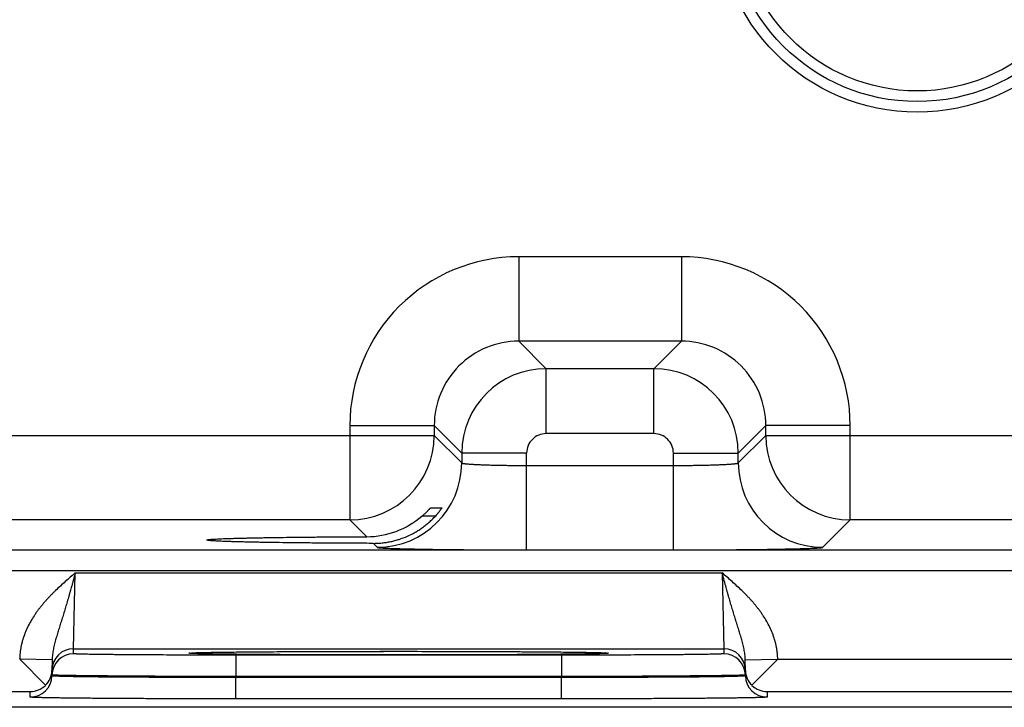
# Model space of a CAD drawing. Header units: inches. Extents: x 0 to 34, y 0 to 22.
# Tile 28 of 118: x 11.9 to 12.8, y 14.4 to 15. Entities that reach past the tile are written whole.
import ezdxf

# ---------------------------------------------------------------- set-up
doc = ezdxf.new("R2010")
doc.units = ezdxf.units.IN
doc.header["$LTSCALE"] = 1.87
doc.header["$MEASUREMENT"] = 0
doc.layers.get('0').update_dxf_attribs({"linetype": 'CONTINUOUS'})

msp = doc.modelspace()

# ---------------------------------------------------------------- linework, layer by layer
at = {"color": 7, "linetype": 'CONTINUOUS'}
for p, q in [((12.4722, 14.81066), (12.32189, 14.81066)), ((12.32189, 14.81066), (12.32189, 14.73268)), ((12.4722, 14.81066), (12.4722, 14.73268)), ((12.4722, 14.73268), (12.32189, 14.73268)), ((12.32189, 14.73268), (12.34726, 14.70731)), ((12.4722, 14.73268), (12.44683, 14.70731)), ((12.44683, 14.70731), (12.34726, 14.70731)), ((12.34726, 14.64732), (12.34726, 14.70731)), ((12.44683, 14.64732), (12.44683, 14.70731)), ((12.16591, 14.65469), (12.2439, 14.65469)), ((12.16591, 14.65469), (12.16591, 14.56768)), ((12.2439, 14.65469), (12.26927, 14.62932)), ((12.2439, 14.65469), (12.2439, 14.64566)), ((12.55019, 14.65469), (12.52482, 14.62932)), ((12.62818, 14.65469), (12.55019, 14.65469)), ((12.55019, 14.64566), (12.55019, 14.65469)), ((12.62818, 14.56768), (12.62818, 14.65469)), ((11.62019, 14.64566), (12.2439, 14.64566)), ((12.2439, 14.64566), (12.26927, 14.62029)), ((12.44683, 14.64732), (12.34726, 14.64732)), ((12.52482, 14.62029), (12.55019, 14.64566)), ((12.55019, 14.64566), (13.1739, 14.64566)), ((12.32926, 14.62932), (12.26927, 14.62932)), ((12.26927, 14.62932), (12.26927, 14.62029)), ((12.32926, 14.53994), (12.32926, 14.62932)), ((12.46483, 14.62932), (12.52482, 14.62932)), ((12.46483, 14.53994), (12.46483, 14.62932)), ((12.52482, 14.62029), (12.52482, 14.62932)), ((12.32926, 14.61792), (12.46483, 14.61792)), ((12.24062, 14.5789), (12.25092, 14.5789)), ((12.16592, 14.56768), (11.69817, 14.56768)), ((12.18151, 14.55209), (12.16592, 14.56768)), ((12.24488, 14.5711), (12.23249, 14.5711)), ((12.6028, 14.54231), (12.62817, 14.56768)), ((13.09592, 14.56768), (12.62817, 14.56768)), ((12.03386, 14.54904), (12.03387, 14.54906)), ((12.18762, 14.54598), (12.19129, 14.54231)), ((9.91952, 14.53986), (17.31769, 14.53986)), ((12.32926, 14.53994), (12.46483, 14.53994)), ((9.91952, 14.52085), (17.31769, 14.52085)), ((11.91069, 14.44869), (11.91225, 14.51869)), ((11.91225, 14.51869), (12.50983, 14.51869)), ((12.50983, 14.51869), (12.51139, 14.44869)), ((11.91069, 14.44869), (12.51139, 14.44869)), ((11.91069, 14.44401), (11.91069, 14.44869)), ((12.03845, 14.44531), (12.04373, 14.4454)), ((12.04373, 14.4454), (12.05004, 14.44549)), ((12.05004, 14.44549), (12.05588, 14.44556)), ((12.05588, 14.44556), (12.06261, 14.44563)), ((12.06261, 14.44563), (12.07051, 14.44571)), ((12.07051, 14.44571), (12.08013, 14.44579)), ((12.08013, 14.44579), (12.08877, 14.44586)), ((12.08877, 14.44586), (12.09896, 14.44593)), ((12.09896, 14.44593), (12.11142, 14.446)), ((12.11142, 14.446), (12.12621, 14.44607)), ((12.12621, 14.44607), (12.13731, 14.44611)), ((12.13731, 14.44611), (12.14896, 14.44615)), ((12.14896, 14.44615), (12.16076, 14.44618)), ((12.16076, 14.44618), (12.17273, 14.44621)), ((12.17273, 14.44621), (12.18489, 14.44622)), ((12.18489, 14.44622), (12.19715, 14.44623)), ((12.19715, 14.44623), (12.20946, 14.44624)), ((12.20946, 14.44624), (12.22177, 14.44624)), ((12.22177, 14.44624), (12.23404, 14.44623)), ((12.23404, 14.44623), (12.24623, 14.44621)), ((12.24623, 14.44621), (12.25827, 14.44619)), ((12.25827, 14.44619), (12.27013, 14.44616)), ((12.27013, 14.44616), (12.28173, 14.44612)), ((12.28173, 14.44612), (12.29304, 14.44608)), ((12.29304, 14.44608), (12.30402, 14.44603)), ((12.30402, 14.44603), (12.31463, 14.44598)), ((12.31463, 14.44598), (12.32483, 14.44592)), ((12.32483, 14.44592), (12.33453, 14.44585)), ((12.33453, 14.44585), (12.34381, 14.44578)), ((12.34381, 14.44578), (12.35214, 14.44571)), ((12.35214, 14.44571), (12.3591, 14.44564)), ((12.3591, 14.44564), (12.36754, 14.44554)), ((12.36754, 14.44554), (12.37426, 14.44546)), ((12.37426, 14.44546), (12.3797, 14.44538)), ((12.3797, 14.44538), (12.38414, 14.44531)), ((12.51139, 14.44869), (12.51139, 14.44401)), ((11.89085, 14.43842), (11.86093, 14.43894)), ((11.88463, 14.41483), (11.86093, 14.43894)), ((11.89085, 14.43842), (11.89068, 14.42866)), ((12.0173, 14.44455), (12.01951, 14.4448)), ((12.01959, 14.44478), (12.0197, 14.44478)), ((12.0197, 14.44478), (12.01987, 14.4448)), ((12.01987, 14.4448), (12.0201, 14.44481)), ((12.0201, 14.44481), (12.02038, 14.44483)), ((12.02038, 14.44483), (12.02073, 14.44485)), ((12.02073, 14.44485), (12.02135, 14.44488)), ((12.02135, 14.44488), (12.02211, 14.44491)), ((12.02211, 14.44491), (12.02337, 14.44496)), ((12.02337, 14.44496), (12.02494, 14.44501)), ((12.02494, 14.44501), (12.02737, 14.44508)), ((12.02737, 14.44508), (12.03039, 14.44516)), ((12.03039, 14.44516), (12.03405, 14.44523)), ((12.03405, 14.44523), (12.03845, 14.44531)), ((12.36141, 14.4427), (12.06067, 14.4427)), ((12.06067, 14.4427), (12.06067, 14.42288)), ((12.36141, 14.4427), (12.36141, 14.42288)), ((12.38414, 14.44531), (12.38778, 14.44524)), ((12.38778, 14.44524), (12.39167, 14.44516)), ((12.39167, 14.44516), (12.39471, 14.44508)), ((12.39471, 14.44508), (12.39709, 14.44501)), ((12.39709, 14.44501), (12.39895, 14.44495)), ((12.39895, 14.44495), (12.40004, 14.44491)), ((12.40004, 14.44491), (12.40091, 14.44487)), ((12.40091, 14.44487), (12.40138, 14.44485)), ((12.40138, 14.44485), (12.40175, 14.44483)), ((12.40175, 14.44483), (12.40204, 14.44481)), ((12.40204, 14.44481), (12.40227, 14.44479)), ((12.40257, 14.4448), (12.40478, 14.44455)), ((12.53122, 14.43842), (12.56115, 14.43894)), ((12.53139, 14.42866), (12.53122, 14.43842)), ((12.53745, 14.41483), (12.56122, 14.43901)), ((12.56122, 14.43901), (12.79086, 14.43901)), ((11.89068, 14.42364), (11.89068, 14.42866)), ((11.8907, 14.42436), (11.8907, 14.42866)), ((12.53138, 14.42866), (12.53138, 14.42436)), ((12.53139, 14.42866), (12.53139, 14.42364)), ((11.8907, 14.42436), (11.89068, 14.42364)), ((12.06067, 14.42288), (12.06066, 14.42216)), ((12.36142, 14.42216), (12.06066, 14.42216)), ((12.06066, 14.40233), (12.06066, 14.42216)), ((12.36141, 14.42288), (12.06067, 14.42288)), ((12.36141, 14.42288), (12.36142, 14.42216)), ((12.36142, 14.40233), (12.36142, 14.42216)), ((12.53138, 14.42436), (12.53139, 14.42364)), ((11.62139, 14.40901), (11.87069, 14.40901)), ((11.87069, 14.40399), (11.87069, 14.40901)), ((12.55139, 14.40901), (12.80069, 14.40901)), ((12.55139, 14.40901), (12.55139, 14.40399)), ((12.36142, 14.40233), (12.06066, 14.40233)), ((17.522, 14.39453), (8.53211, 14.39453))]:
    msp.add_line(p, q, dxfattribs=at)
for points in [[(12.01952, 14.44477), (12.01952, 14.44477), (12.01953, 14.44477), (12.01955, 14.44477), (12.01959, 14.44478)], [(12.40227, 14.44479), (12.40243, 14.44478), (12.40249, 14.44478), (12.40252, 14.44477), (12.40255, 14.44477)]]:
    msp.add_lwpolyline(points, dxfattribs=at)
for radius in [0.18484, 0.175, 0.16516]:
    msp.add_circle((12.69004, 15.12903), radius, dxfattribs=at)
for centre, radius, start, end in [((12.32188, 14.6547), 0.15597, 89.99655, 180.00345), ((12.47221, 14.6547), 0.15597, 359.99655, 90.00345), ((12.32185, 14.65473), 0.07795, 89.97124, 180.02876), ((12.47224, 14.65473), 0.07795, 359.97124, 90.02876), ((12.34728, 14.6293), 0.07801, 90.01477, 179.98471), ((12.44681, 14.6293), 0.07801, 0.01477, 89.98471), ((12.16589, 14.64569), 0.07801, 270.02091, 359.97909), ((12.34726, 14.62932), 0.018, 89.99658, 180.00342), ((12.44683, 14.62932), 0.018, 359.99658, 90.00342), ((12.6282, 14.64569), 0.07801, 180.02091, 269.97909), ((12.19126, 14.62032), 0.07801, 270.02091, 359.97909), ((12.60283, 14.62032), 0.07801, 180.02091, 269.97909), ((12.18124, 14.6307), 0.0786, 270.19551, 310.69531), ((11.91069, 14.42869), 0.02, 89.99879, 178.99873), ((12.51139, 14.42869), 0.02, 1.00128, 90.00123), ((11.91069, 14.42401), 0.02, 89.99879, 178.99873), ((12.02411, 14.36448), 0.08046, 93.13402, 93.27933), ((12.39787, 14.36263), 0.08231, 86.72502, 86.86421), ((12.51139, 14.42401), 0.02, 1.00128, 90.00123), ((11.87102, 14.42903), 0.01966, 313.77202, 358.93993), ((12.55106, 14.42903), 0.01966, 181.06007, 226.22798), ((11.87069, 14.42399), 0.02, 269.99877, 358.99872), ((12.55139, 14.42399), 0.02, 181.00127, 270.00121), ((11.87044, 14.42921), 0.0202, 270.68664, 314.59363), ((12.55163, 14.42921), 0.0202, 225.40637, 269.31336)]:
    msp.add_arc(centre, radius, start, end, dxfattribs=at)
for points, knots in [([(12.26927, 14.62029), (12.26928, 14.62027), (12.26931, 14.62023), (12.26935, 14.6202), (12.2694, 14.62017), (12.26945, 14.62014), (12.26953, 14.6201), (12.26967, 14.62005), (12.26985, 14.61999), (12.27007, 14.61993), (12.27032, 14.61988), (12.27061, 14.61982), (12.27093, 14.61976), (12.27143, 14.61969), (12.27214, 14.61959), (12.27309, 14.61948), (12.27417, 14.61937), (12.27539, 14.61927), (12.27673, 14.61916), (12.27819, 14.61906), (12.27977, 14.61897), (12.28147, 14.61887), (12.28396, 14.61875), (12.28733, 14.6186), (12.29166, 14.61845), (12.29635, 14.61831), (12.30135, 14.61819), (12.30661, 14.6181), (12.31208, 14.61802), (12.31772, 14.61796), (12.32346, 14.61793), (12.32732, 14.61792), (12.32926, 14.61792)], [0, 0, 0, 0, 0.001207, 0.001961, 0.002833, 0.003829, 0.004956, 0.007611, 0.010815, 0.014577, 0.018901, 0.023789, 0.029239, 0.035252, 0.048956, 0.064875, 0.08298, 0.103229, 0.12558, 0.14998, 0.176375, 0.204704, 0.234901, 0.300614, 0.372901, 0.451088, 0.534442, 0.622178, 0.713474, 0.807469, 0.903279, 1, 1, 1, 1]), ([(12.46483, 14.61792), (12.46677, 14.61792), (12.47063, 14.61793), (12.47638, 14.61796), (12.48201, 14.61802), (12.48749, 14.6181), (12.49275, 14.61819), (12.49774, 14.61831), (12.50243, 14.61845), (12.50676, 14.6186), (12.51013, 14.61875), (12.51262, 14.61887), (12.51432, 14.61897), (12.5159, 14.61906), (12.51737, 14.61916), (12.51871, 14.61927), (12.51992, 14.61937), (12.521, 14.61948), (12.52195, 14.61959), (12.52266, 14.61969), (12.52316, 14.61976), (12.52348, 14.61982), (12.52377, 14.61988), (12.52402, 14.61993), (12.52424, 14.61999), (12.52443, 14.62005), (12.52456, 14.6201), (12.52465, 14.62014), (12.5247, 14.62017), (12.52474, 14.6202), (12.52479, 14.62023), (12.52481, 14.62027), (12.52482, 14.62029)], [0, 0, 0, 0, 0.096721, 0.192531, 0.286526, 0.377822, 0.465558, 0.548912, 0.627099, 0.699386, 0.765099, 0.795296, 0.823625, 0.85002, 0.87442, 0.896771, 0.91702, 0.935125, 0.951044, 0.964748, 0.970761, 0.976211, 0.981099, 0.985423, 0.989185, 0.992389, 0.995044, 0.996171, 0.997167, 0.998039, 0.998793, 1, 1, 1, 1]), ([(12.23249, 14.5711), (12.23298, 14.57152), (12.23371, 14.57216), (12.23466, 14.57303), (12.23535, 14.57367), (12.23602, 14.5743), (12.23666, 14.57492), (12.23728, 14.57553), (12.23786, 14.57611), (12.2384, 14.57666), (12.23883, 14.5771), (12.23915, 14.57743), (12.23937, 14.57766), (12.23957, 14.57787), (12.23976, 14.57807), (12.23994, 14.57825), (12.24009, 14.57841), (12.24023, 14.57855), (12.24034, 14.57866), (12.24041, 14.57873), (12.24046, 14.57877), (12.2405, 14.57881), (12.24053, 14.57884), (12.24056, 14.57887), (12.24059, 14.57889), (12.2406, 14.5789), (12.24061, 14.5789), (12.24062, 14.5789), (12.24062, 14.5789)], [0, 0, 0, 0, 0.173069, 0.25813, 0.341741, 0.4235, 0.502943, 0.579537, 0.652667, 0.721616, 0.785552, 0.815343, 0.843507, 0.869898, 0.894362, 0.916736, 0.936847, 0.954515, 0.969555, 0.976033, 0.981784, 0.986788, 0.991023, 0.994469, 0.997113, 0.998946, 0.999565, 1, 1, 1, 1]), ([(12.25092, 14.5789), (12.25092, 14.5789), (12.25092, 14.5789), (12.25093, 14.5789), (12.25093, 14.5789), (12.25093, 14.57889), (12.25092, 14.57888), (12.25092, 14.57887), (12.25092, 14.57886), (12.25091, 14.57885), (12.2509, 14.57882), (12.25088, 14.57879), (12.25086, 14.57875), (12.25082, 14.57869), (12.25077, 14.57859), (12.25071, 14.57849), (12.25065, 14.5784), (12.25058, 14.5783), (12.25045, 14.57809), (12.25023, 14.57776), (12.24992, 14.57733), (12.24958, 14.57684), (12.24919, 14.57631), (12.24876, 14.57574), (12.2483, 14.57514), (12.24781, 14.57452), (12.2473, 14.57388), (12.24675, 14.57323), (12.24599, 14.57234), (12.2454, 14.57168), (12.245, 14.57123)], [0, 0, 0, 0, 0.000305, 0.000608, 0.00102, 0.00159, 0.002336, 0.003265, 0.004379, 0.005679, 0.008833, 0.01272, 0.01733, 0.022647, 0.035343, 0.050685, 0.059305, 0.068538, 0.088768, 0.13583, 0.190835, 0.25281, 0.320857, 0.394157, 0.471967, 0.553615, 0.638494, 0.726053, 0.815791, 1, 1, 1, 1]), ([(12.18762, 14.54598), (12.18896, 14.54597), (12.19165, 14.54604), (12.19567, 14.54634), (12.19968, 14.54686), (12.20366, 14.54758), (12.20761, 14.54851), (12.21279, 14.55003), (12.2191, 14.55243), (12.22513, 14.55547), (12.22973, 14.55827), (12.23306, 14.56054), (12.23626, 14.56298), (12.23932, 14.56557), (12.24225, 14.56832), (12.2441, 14.57025), (12.245, 14.57123)], [0, 0, 0, 0, 0.062323, 0.124811, 0.187429, 0.250137, 0.312899, 0.37568, 0.501127, 0.626327, 0.688819, 0.751218, 0.813527, 0.875752, 0.937904, 1, 1, 1, 1]), ([(12.18762, 14.54598), (12.1824, 14.54599), (12.17205, 14.54602), (12.15673, 14.54609), (12.14185, 14.54619), (12.12753, 14.54631), (12.11389, 14.54645), (12.10103, 14.54661), (12.09085, 14.54677), (12.08317, 14.5469), (12.0778, 14.547), (12.0727, 14.54711), (12.06787, 14.54722), (12.06334, 14.54733), (12.0591, 14.54745), (12.05517, 14.54757), (12.05155, 14.54769), (12.04825, 14.54782), (12.04529, 14.54795), (12.04266, 14.54808), (12.04068, 14.54819), (12.03927, 14.54828), (12.03834, 14.54835), (12.0375, 14.54842), (12.03675, 14.54849), (12.03608, 14.54855), (12.03558, 14.54861), (12.03522, 14.54866), (12.03499, 14.5487), (12.03478, 14.54873), (12.03459, 14.54876), (12.03442, 14.5488), (12.03427, 14.54883), (12.03415, 14.54887), (12.03405, 14.5489), (12.03398, 14.54893), (12.03393, 14.54896), (12.03391, 14.54897), (12.03389, 14.54899), (12.03387, 14.54901), (12.03386, 14.54903), (12.03386, 14.54904), (12.03386, 14.54904)], [0, 0, 0, 0, 0.101866, 0.20169, 0.298653, 0.391946, 0.480843, 0.564654, 0.642687, 0.67932, 0.714258, 0.747442, 0.778812, 0.808312, 0.835885, 0.861473, 0.885019, 0.906465, 0.925756, 0.942856, 0.957747, 0.964357, 0.970408, 0.975897, 0.980822, 0.985181, 0.988973, 0.990656, 0.992197, 0.993595, 0.994851, 0.995965, 0.996937, 0.997769, 0.998462, 0.999019, 0.999249, 0.999447, 0.999617, 0.999761, 0.999886, 1, 1, 1, 1]), ([(12.03387, 14.54906), (12.03387, 14.54907), (12.03388, 14.54909), (12.03391, 14.54911), (12.03394, 14.54914), (12.034, 14.54917), (12.03408, 14.5492), (12.03419, 14.54923), (12.03432, 14.54926), (12.03447, 14.5493), (12.03471, 14.54935), (12.03506, 14.5494), (12.03555, 14.54947), (12.03612, 14.54954), (12.03677, 14.5496), (12.0375, 14.54967), (12.03865, 14.54976), (12.04028, 14.54987), (12.04249, 14.55), (12.04501, 14.55013), (12.04785, 14.55025), (12.05101, 14.55037), (12.05448, 14.55049), (12.05824, 14.55061), (12.06229, 14.55072), (12.06663, 14.55084), (12.07124, 14.55094), (12.07611, 14.55105), (12.08124, 14.55115), (12.08858, 14.55128), (12.09831, 14.55143), (12.11062, 14.5516), (12.12369, 14.55174), (12.13743, 14.55186), (12.15173, 14.55196), (12.16649, 14.55204), (12.17646, 14.55208), (12.18151, 14.55209)], [0, 0, 0, 0, 0.000271, 0.000441, 0.00064, 0.001129, 0.00175, 0.002505, 0.003398, 0.004429, 0.0056, 0.008361, 0.011682, 0.015562, 0.02, 0.024995, 0.030544, 0.043297, 0.058244, 0.075364, 0.09464, 0.116043, 0.139519, 0.165015, 0.192474, 0.221841, 0.253063, 0.286084, 0.32085, 0.357303, 0.434997, 0.518522, 0.607216, 0.70042, 0.797459, 0.897581, 1, 1, 1, 1]), ([(12.19129, 14.54231), (12.1913, 14.5423), (12.19131, 14.54229), (12.19134, 14.54227), (12.1914, 14.54225), (12.19148, 14.54222), (12.19158, 14.54219), (12.1917, 14.54216), (12.1919, 14.54212), (12.1922, 14.54207), (12.19262, 14.54201), (12.19313, 14.54195), (12.19371, 14.5419), (12.19438, 14.54184), (12.19512, 14.54178), (12.19594, 14.54173), (12.19684, 14.54167), (12.1982, 14.54159), (12.20008, 14.5415), (12.20258, 14.54139), (12.20537, 14.54129), (12.20845, 14.54118), (12.21181, 14.54108), (12.21546, 14.54099), (12.21937, 14.54089), (12.22354, 14.5408), (12.22796, 14.54071), (12.23432, 14.5406), (12.24281, 14.54047), (12.25359, 14.54033), (12.26508, 14.54021), (12.27717, 14.54011), (12.28976, 14.54004), (12.30272, 14.53998), (12.31593, 14.53995), (12.3248, 14.53994), (12.32926, 14.53994)], [0, 0, 0, 0, 0.000163, 0.000356, 0.000837, 0.001454, 0.002211, 0.003109, 0.004151, 0.006666, 0.009759, 0.013431, 0.01768, 0.022505, 0.027903, 0.033872, 0.040409, 0.047509, 0.063386, 0.081466, 0.101706, 0.124061, 0.148477, 0.174898, 0.203262, 0.233501, 0.265545, 0.299319, 0.371734, 0.450065, 0.533574, 0.621476, 0.712942, 0.807113, 0.9031, 1, 1, 1, 1]), ([(12.46483, 14.53994), (12.46929, 14.53994), (12.47817, 14.53995), (12.49137, 14.53998), (12.50433, 14.54004), (12.51692, 14.54011), (12.52902, 14.54021), (12.54051, 14.54033), (12.55129, 14.54047), (12.55978, 14.5406), (12.56614, 14.54071), (12.57056, 14.5408), (12.57473, 14.54089), (12.57864, 14.54099), (12.58228, 14.54108), (12.58565, 14.54118), (12.58873, 14.54129), (12.59152, 14.54139), (12.59401, 14.5415), (12.5959, 14.54159), (12.59725, 14.54167), (12.59815, 14.54173), (12.59898, 14.54178), (12.59972, 14.54184), (12.60038, 14.5419), (12.60097, 14.54195), (12.60147, 14.54201), (12.60189, 14.54207), (12.60219, 14.54212), (12.6024, 14.54216), (12.60252, 14.54219), (12.60262, 14.54222), (12.6027, 14.54225), (12.60275, 14.54227), (12.60278, 14.54229), (12.6028, 14.5423), (12.6028, 14.54231)], [0, 0, 0, 0, 0.0969, 0.192887, 0.287058, 0.378524, 0.466426, 0.549935, 0.628266, 0.700681, 0.734455, 0.766499, 0.796738, 0.825102, 0.851523, 0.875939, 0.898294, 0.918534, 0.936614, 0.952491, 0.959591, 0.966128, 0.972097, 0.977495, 0.98232, 0.986569, 0.990241, 0.993334, 0.995849, 0.996891, 0.997789, 0.998546, 0.999163, 0.999644, 0.999837, 1, 1, 1, 1]), ([(11.91225, 14.51869), (11.91071, 14.51735), (11.90762, 14.51469), (11.90302, 14.51066), (11.89847, 14.50656), (11.89475, 14.50307), (11.89184, 14.50021), (11.88969, 14.49804), (11.88757, 14.49583), (11.8855, 14.49358), (11.88348, 14.49128), (11.8815, 14.48895), (11.87958, 14.48656), (11.87773, 14.48413), (11.87594, 14.48165), (11.87365, 14.47827), (11.87098, 14.47392), (11.86813, 14.4685), (11.86568, 14.46289), (11.86401, 14.45807), (11.86291, 14.45414), (11.86222, 14.45116), (11.86176, 14.44865), (11.86145, 14.44663), (11.86126, 14.44512), (11.86111, 14.44359), (11.86098, 14.44207), (11.8609, 14.44054), (11.86087, 14.43952), (11.86086, 14.43901)], [0, 0, 0, 0, 0.062502, 0.125004, 0.187506, 0.250008, 0.28126, 0.312511, 0.343763, 0.375015, 0.406267, 0.437518, 0.46877, 0.500021, 0.531273, 0.562524, 0.625019, 0.687512, 0.750003, 0.812492, 0.843742, 0.874993, 0.906243, 0.921869, 0.937495, 0.953122, 0.968748, 0.984374, 1, 1, 1, 1]), ([(11.91225, 14.51869), (11.912, 14.51779), (11.91151, 14.51599), (11.91089, 14.51375), (11.9104, 14.51195), (11.91003, 14.51061), (11.90966, 14.50926), (11.90892, 14.50659), (11.90818, 14.50393), (11.90743, 14.50127), (11.90706, 14.49994), (11.90668, 14.49863), (11.90618, 14.49688), (11.90556, 14.49471), (11.90481, 14.49211), (11.90405, 14.48954), (11.9033, 14.48699), (11.90254, 14.48446), (11.90178, 14.48195), (11.90102, 14.47947), (11.90026, 14.47701), (11.8995, 14.47457), (11.89874, 14.47215), (11.89799, 14.46974), (11.89724, 14.46736), (11.8965, 14.46498), (11.89578, 14.46261), (11.89507, 14.46025), (11.89438, 14.45789), (11.89372, 14.45552), (11.8931, 14.45315), (11.89252, 14.45076), (11.892, 14.44834), (11.89156, 14.44591), (11.89108, 14.4426), (11.89088, 14.4401), (11.89085, 14.43842)], [0, 0, 0, 0, 0.033611, 0.067194, 0.083966, 0.100721, 0.117455, 0.134165, 0.200701, 0.217244, 0.233744, 0.250199, 0.266607, 0.299273, 0.331721, 0.363938, 0.395913, 0.427641, 0.459111, 0.490322, 0.521282, 0.551998, 0.582477, 0.612737, 0.642796, 0.672681, 0.70242, 0.732043, 0.761587, 0.791092, 0.820597, 0.850144, 0.87978, 0.909544, 0.93948, 1, 1, 1, 1]), ([(12.53122, 14.43842), (12.5312, 14.4401), (12.531, 14.4426), (12.53052, 14.44591), (12.53008, 14.44834), (12.52956, 14.45076), (12.52898, 14.45315), (12.52836, 14.45552), (12.5277, 14.45789), (12.52701, 14.46025), (12.5263, 14.46261), (12.52557, 14.46498), (12.52484, 14.46736), (12.52409, 14.46974), (12.52333, 14.47215), (12.52258, 14.47457), (12.52182, 14.47701), (12.52106, 14.47947), (12.5203, 14.48195), (12.51954, 14.48446), (12.51878, 14.48699), (12.51802, 14.48954), (12.51727, 14.49211), (12.51652, 14.49471), (12.51589, 14.49688), (12.5154, 14.49863), (12.51502, 14.49994), (12.51465, 14.50127), (12.5139, 14.50393), (12.51316, 14.50659), (12.51242, 14.50926), (12.51205, 14.51061), (12.51168, 14.51195), (12.51118, 14.51375), (12.51057, 14.51599), (12.51007, 14.51779), (12.50983, 14.51869)], [0, 0, 0, 0, 0.060519, 0.090456, 0.12022, 0.149856, 0.179403, 0.208908, 0.238413, 0.267957, 0.29758, 0.327319, 0.357204, 0.387263, 0.417523, 0.448002, 0.478718, 0.509678, 0.540889, 0.572359, 0.604087, 0.636062, 0.668279, 0.700727, 0.733393, 0.749801, 0.766256, 0.782756, 0.799299, 0.865835, 0.882545, 0.899279, 0.916034, 0.932806, 0.966389, 1, 1, 1, 1]), ([(12.56122, 14.43901), (12.56121, 14.43952), (12.56118, 14.44054), (12.56109, 14.44207), (12.56097, 14.44359), (12.56082, 14.44512), (12.56062, 14.44663), (12.56032, 14.44865), (12.55985, 14.45116), (12.55916, 14.45414), (12.55807, 14.45807), (12.5564, 14.46289), (12.55395, 14.4685), (12.5511, 14.47392), (12.54843, 14.47827), (12.54614, 14.48165), (12.54435, 14.48413), (12.54249, 14.48656), (12.54058, 14.48895), (12.5386, 14.49128), (12.53658, 14.49358), (12.5345, 14.49583), (12.53239, 14.49804), (12.53024, 14.50021), (12.52732, 14.50307), (12.52361, 14.50656), (12.51906, 14.51066), (12.51446, 14.51469), (12.51137, 14.51735), (12.50983, 14.51869)], [0, 0, 0, 0, 0.015626, 0.031252, 0.046878, 0.062505, 0.078131, 0.093757, 0.125007, 0.156258, 0.187508, 0.249997, 0.312488, 0.374981, 0.437476, 0.468727, 0.499979, 0.53123, 0.562482, 0.593733, 0.624985, 0.656237, 0.687489, 0.71874, 0.749992, 0.812494, 0.874996, 0.937498, 1, 1, 1, 1]), ([(12.01971, 14.44481), (12.01995, 14.44483), (12.02046, 14.44485), (12.0216, 14.4449), (12.02326, 14.44497), (12.02553, 14.44504), (12.02816, 14.44511), (12.03114, 14.44518), (12.03447, 14.44525), (12.03815, 14.44531), (12.04373, 14.4454), (12.05149, 14.44551), (12.06173, 14.44563), (12.07313, 14.44574), (12.0856, 14.44584), (12.09905, 14.44593), (12.11864, 14.44604), (12.14471, 14.44615), (12.17735, 14.44622), (12.21104, 14.44625), (12.24473, 14.44622), (12.27736, 14.44615), (12.30344, 14.44604), (12.32303, 14.44593), (12.33648, 14.44584), (12.34895, 14.44574), (12.36035, 14.44563), (12.37059, 14.44551), (12.37835, 14.4454), (12.38392, 14.44531), (12.3876, 14.44525), (12.39094, 14.44518), (12.39392, 14.44511), (12.39655, 14.44504), (12.39881, 14.44497), (12.40047, 14.4449), (12.40162, 14.44485), (12.40213, 14.44483), (12.40237, 14.44481)], [0, 0, 0, 0, 0.001882, 0.004006, 0.008977, 0.014904, 0.021775, 0.029579, 0.0383, 0.047922, 0.058425, 0.081989, 0.108807, 0.138673, 0.171358, 0.206603, 0.244134, 0.324867, 0.411051, 0.500002, 0.588952, 0.675136, 0.755869, 0.793399, 0.828645, 0.861329, 0.891195, 0.918013, 0.941576, 0.952079, 0.961701, 0.970422, 0.978226, 0.985097, 0.991023, 0.995994, 0.998118, 1, 1, 1, 1]), ([(12.06067, 14.4427), (12.05577, 14.4427), (12.04602, 14.44271), (12.0315, 14.44273), (12.01727, 14.44276), (12.00346, 14.4428), (11.9902, 14.44286), (11.97761, 14.44292), (11.96761, 14.44299), (11.96003, 14.44304), (11.9547, 14.44309), (11.94963, 14.44313), (11.94483, 14.44318), (11.9403, 14.44323), (11.93607, 14.44328), (11.93213, 14.44334), (11.92851, 14.44339), (11.9252, 14.44345), (11.92222, 14.44351), (11.91994, 14.44356), (11.91829, 14.4436), (11.91718, 14.44363), (11.91615, 14.44366), (11.91522, 14.44369), (11.91437, 14.44372), (11.9136, 14.44376), (11.91293, 14.44379), (11.91235, 14.44382), (11.91185, 14.44385), (11.91144, 14.44388), (11.91116, 14.44391), (11.91098, 14.44393), (11.91089, 14.44395), (11.91083, 14.44396), (11.9108, 14.44396), (11.91077, 14.44397), (11.91074, 14.44398), (11.91072, 14.44399), (11.91071, 14.44399), (11.9107, 14.444), (11.91069, 14.44401), (11.91069, 14.44401)], [0, 0, 0, 0, 0.097998, 0.195053, 0.29023, 0.382613, 0.471311, 0.555471, 0.634282, 0.671442, 0.706984, 0.740823, 0.772877, 0.80307, 0.831327, 0.857582, 0.881771, 0.903837, 0.923725, 0.941388, 0.949372, 0.956785, 0.963621, 0.969877, 0.97555, 0.980635, 0.985131, 0.989034, 0.992342, 0.995055, 0.99717, 0.998004, 0.99869, 0.998977, 0.999227, 0.999441, 0.999618, 0.999761, 0.999819, 0.999869, 1, 1, 1, 1]), ([(12.40478, 14.44455), (12.40478, 14.44454), (12.40478, 14.44454), (12.40477, 14.44453), (12.40476, 14.44452), (12.40474, 14.44452), (12.40472, 14.44451), (12.40468, 14.44449), (12.40464, 14.44448), (12.40459, 14.44447), (12.40451, 14.44446), (12.4044, 14.44444), (12.40423, 14.44442), (12.40404, 14.4444), (12.40382, 14.44438), (12.40357, 14.44436), (12.40318, 14.44433), (12.40262, 14.4443), (12.40187, 14.44426), (12.40099, 14.44422), (12.40001, 14.44418), (12.39891, 14.44414), (12.39769, 14.4441), (12.39637, 14.44406), (12.39493, 14.44402), (12.39338, 14.44398), (12.39172, 14.44394), (12.3893, 14.44389), (12.386, 14.44382), (12.38172, 14.44375), (12.37704, 14.44368), (12.37195, 14.44361), (12.36648, 14.44354), (12.36063, 14.44347), (12.35443, 14.44341), (12.34788, 14.44335), (12.341, 14.44329), (12.33121, 14.44322), (12.31829, 14.44314), (12.30204, 14.44305), (12.28491, 14.44298), (12.26707, 14.44293), (12.2487, 14.44289), (12.22996, 14.44286), (12.21104, 14.44286), (12.19212, 14.44286), (12.17338, 14.44289), (12.155, 14.44293), (12.13717, 14.44298), (12.12004, 14.44305), (12.10379, 14.44314), (12.09087, 14.44322), (12.08108, 14.44329), (12.0742, 14.44335), (12.06765, 14.44341), (12.06144, 14.44347), (12.0556, 14.44354), (12.05013, 14.44361), (12.04504, 14.44368), (12.04036, 14.44375), (12.03608, 14.44382), (12.03278, 14.44389), (12.03035, 14.44394), (12.0287, 14.44398), (12.02715, 14.44402), (12.02571, 14.44406), (12.02439, 14.4441), (12.02317, 14.44414), (12.02207, 14.44418), (12.02108, 14.44422), (12.02021, 14.44426), (12.01945, 14.4443), (12.01889, 14.44433), (12.0185, 14.44436), (12.01825, 14.44438), (12.01803, 14.4444), (12.01784, 14.44442), (12.01768, 14.44444), (12.01756, 14.44446), (12.01749, 14.44447), (12.01744, 14.44448), (12.0174, 14.44449), (12.01736, 14.44451), (12.01734, 14.44452), (12.01732, 14.44452), (12.01731, 14.44453), (12.0173, 14.44454), (12.0173, 14.44454), (12.0173, 14.44455)], [0, 0, 0, 0, 0.000029, 0.000048, 0.00007, 0.000126, 0.000199, 0.00029, 0.000399, 0.000526, 0.000672, 0.001019, 0.00144, 0.001936, 0.002507, 0.003152, 0.003871, 0.005534, 0.007493, 0.009747, 0.012296, 0.015139, 0.018272, 0.021696, 0.025406, 0.029403, 0.033683, 0.038243, 0.048196, 0.059236, 0.071337, 0.084468, 0.098599, 0.113695, 0.129721, 0.146639, 0.164407, 0.182984, 0.22238, 0.264445, 0.308776, 0.354949, 0.402517, 0.451023, 0.5, 0.548977, 0.597482, 0.645051, 0.691224, 0.735555, 0.77762, 0.817015, 0.835593, 0.853361, 0.870279, 0.886305, 0.901401, 0.915532, 0.928663, 0.940764, 0.951804, 0.961757, 0.966317, 0.970597, 0.974594, 0.978304, 0.981728, 0.984861, 0.987703, 0.990253, 0.992507, 0.994466, 0.996129, 0.996848, 0.997493, 0.998064, 0.998559, 0.998981, 0.999328, 0.999474, 0.999601, 0.99971, 0.999801, 0.999874, 0.99993, 0.999952, 0.999971, 1, 1, 1, 1]), ([(12.51139, 14.44401), (12.51139, 14.44401), (12.51138, 14.444), (12.51137, 14.44399), (12.51136, 14.44399), (12.51134, 14.44398), (12.51131, 14.44397), (12.51128, 14.44396), (12.51124, 14.44396), (12.51118, 14.44395), (12.5111, 14.44393), (12.51092, 14.44391), (12.51063, 14.44388), (12.51023, 14.44385), (12.50973, 14.44382), (12.50915, 14.44379), (12.50847, 14.44376), (12.50771, 14.44372), (12.50686, 14.44369), (12.50592, 14.44366), (12.5049, 14.44363), (12.50379, 14.4436), (12.50214, 14.44356), (12.49986, 14.44351), (12.49688, 14.44345), (12.49357, 14.44339), (12.48995, 14.44334), (12.48601, 14.44328), (12.48178, 14.44323), (12.47725, 14.44318), (12.47245, 14.44313), (12.46738, 14.44309), (12.46205, 14.44304), (12.45447, 14.44299), (12.44447, 14.44292), (12.43188, 14.44286), (12.41862, 14.4428), (12.40481, 14.44276), (12.39057, 14.44273), (12.37606, 14.44271), (12.36631, 14.4427), (12.36141, 14.4427)], [0, 0, 0, 0, 0.000131, 0.000181, 0.000239, 0.000382, 0.000559, 0.000773, 0.001023, 0.00131, 0.001996, 0.00283, 0.004945, 0.007658, 0.010966, 0.014869, 0.019365, 0.02445, 0.030123, 0.036379, 0.043215, 0.050628, 0.058612, 0.076275, 0.096163, 0.118229, 0.142418, 0.168673, 0.19693, 0.227123, 0.259177, 0.293016, 0.328558, 0.365718, 0.444529, 0.528689, 0.617387, 0.70977, 0.804947, 0.902002, 1, 1, 1, 1]), ([(12.06066, 14.42216), (12.0551, 14.42215), (12.04405, 14.42213), (12.0276, 14.42212), (12.01147, 14.42213), (11.99582, 14.42216), (11.98079, 14.42221), (11.96652, 14.42227), (11.95518, 14.42234), (11.9466, 14.4224), (11.94056, 14.42245), (11.93481, 14.4225), (11.92937, 14.42256), (11.92424, 14.42262), (11.91944, 14.42268), (11.91498, 14.42275), (11.91087, 14.42282), (11.90712, 14.42289), (11.90374, 14.42296), (11.90116, 14.42303), (11.89929, 14.42308), (11.89803, 14.42312), (11.89687, 14.42316), (11.89581, 14.42321), (11.89484, 14.42325), (11.89398, 14.42329), (11.89322, 14.42333), (11.89256, 14.42337), (11.89207, 14.42341), (11.89173, 14.42344), (11.89151, 14.42346), (11.89132, 14.42349), (11.89115, 14.42351), (11.89101, 14.42353), (11.89091, 14.42355), (11.89084, 14.42356), (11.8908, 14.42357), (11.89076, 14.42359), (11.89074, 14.4236), (11.89071, 14.42361), (11.8907, 14.42362), (11.89069, 14.42363), (11.89068, 14.42364), (11.89068, 14.42364)], [0, 0, 0, 0, 0.097991, 0.19504, 0.290211, 0.382588, 0.471281, 0.555436, 0.634242, 0.671399, 0.706939, 0.740776, 0.772827, 0.803017, 0.831273, 0.857526, 0.881713, 0.903776, 0.923662, 0.941325, 0.949308, 0.95672, 0.963556, 0.969812, 0.975485, 0.980571, 0.985067, 0.988972, 0.992282, 0.993714, 0.994997, 0.996131, 0.997117, 0.997954, 0.998643, 0.998932, 0.999185, 0.999402, 0.999583, 0.99973, 0.999845, 0.999931, 1, 1, 1, 1]), ([(12.06067, 14.42288), (12.05512, 14.42289), (12.04406, 14.42292), (12.02762, 14.42297), (12.01149, 14.42303), (11.99583, 14.4231), (11.9808, 14.42317), (11.96654, 14.42326), (11.9552, 14.42334), (11.94661, 14.42341), (11.94058, 14.42346), (11.93483, 14.42351), (11.92938, 14.42356), (11.92425, 14.42362), (11.91945, 14.42367), (11.91499, 14.42373), (11.91089, 14.42378), (11.90714, 14.42384), (11.90424, 14.42389), (11.90212, 14.42393), (11.90066, 14.42396), (11.89931, 14.42399), (11.89805, 14.42402), (11.89689, 14.42405), (11.89582, 14.42408), (11.89486, 14.4241), (11.894, 14.42413), (11.89323, 14.42416), (11.89257, 14.42419), (11.89208, 14.42422), (11.89174, 14.42424), (11.89152, 14.42425), (11.89133, 14.42426), (11.89117, 14.42428), (11.89102, 14.42429), (11.89092, 14.4243), (11.89085, 14.42431), (11.89081, 14.42432), (11.89078, 14.42433), (11.89075, 14.42433), (11.89073, 14.42434), (11.89071, 14.42435), (11.8907, 14.42435), (11.8907, 14.42436), (11.8907, 14.42436), (11.8907, 14.42436)], [0, 0, 0, 0, 0.098003, 0.195063, 0.290244, 0.382632, 0.471334, 0.555498, 0.634313, 0.671474, 0.707018, 0.740859, 0.772915, 0.803109, 0.831369, 0.857625, 0.881816, 0.903883, 0.923772, 0.932885, 0.941436, 0.949421, 0.956833, 0.96367, 0.969926, 0.975599, 0.980684, 0.985178, 0.98908, 0.992387, 0.993817, 0.995097, 0.996228, 0.99721, 0.998042, 0.998724, 0.99901, 0.999258, 0.999469, 0.999644, 0.999782, 0.999885, 0.999924, 0.999955, 1, 1, 1, 1]), ([(12.53138, 14.42436), (12.53138, 14.42436), (12.53138, 14.42436), (12.53137, 14.42435), (12.53137, 14.42435), (12.53135, 14.42434), (12.53133, 14.42433), (12.5313, 14.42433), (12.53126, 14.42432), (12.53122, 14.42431), (12.53115, 14.4243), (12.53105, 14.42429), (12.53091, 14.42428), (12.53075, 14.42426), (12.53055, 14.42425), (12.53034, 14.42424), (12.53, 14.42422), (12.52951, 14.42419), (12.52885, 14.42416), (12.52808, 14.42413), (12.52722, 14.4241), (12.52625, 14.42408), (12.52519, 14.42405), (12.52403, 14.42402), (12.52277, 14.42399), (12.52141, 14.42396), (12.51996, 14.42393), (12.51783, 14.42389), (12.51494, 14.42384), (12.51119, 14.42378), (12.50708, 14.42373), (12.50262, 14.42367), (12.49782, 14.42362), (12.49269, 14.42356), (12.48725, 14.42351), (12.4815, 14.42346), (12.47546, 14.42341), (12.46688, 14.42334), (12.45554, 14.42326), (12.44128, 14.42317), (12.42625, 14.4231), (12.41059, 14.42303), (12.39446, 14.42297), (12.37801, 14.42292), (12.36696, 14.42289), (12.36141, 14.42288)], [0, 0, 0, 0, 0.000045, 0.000076, 0.000115, 0.000218, 0.000356, 0.000531, 0.000742, 0.00099, 0.001276, 0.001958, 0.00279, 0.003772, 0.004902, 0.006183, 0.007613, 0.01092, 0.014821, 0.019316, 0.024401, 0.030074, 0.03633, 0.043166, 0.050579, 0.058563, 0.067115, 0.076228, 0.096117, 0.118184, 0.142374, 0.168631, 0.19689, 0.227084, 0.25914, 0.292981, 0.328525, 0.365687, 0.444502, 0.528666, 0.617368, 0.709755, 0.804937, 0.901997, 1, 1, 1, 1]), ([(12.53139, 14.42364), (12.53139, 14.42364), (12.53139, 14.42363), (12.53138, 14.42362), (12.53136, 14.42361), (12.53134, 14.4236), (12.53131, 14.42359), (12.53128, 14.42357), (12.53124, 14.42356), (12.53117, 14.42355), (12.53107, 14.42353), (12.53093, 14.42351), (12.53076, 14.42349), (12.53057, 14.42346), (12.53035, 14.42344), (12.53001, 14.42341), (12.52952, 14.42337), (12.52886, 14.42333), (12.5281, 14.42329), (12.52723, 14.42325), (12.52627, 14.42321), (12.52521, 14.42316), (12.52405, 14.42312), (12.52279, 14.42308), (12.52091, 14.42303), (12.51833, 14.42296), (12.51496, 14.42289), (12.51121, 14.42282), (12.5071, 14.42275), (12.50264, 14.42268), (12.49784, 14.42262), (12.49271, 14.42256), (12.48727, 14.4225), (12.48152, 14.42245), (12.47548, 14.4224), (12.4669, 14.42234), (12.45555, 14.42227), (12.44129, 14.42221), (12.42626, 14.42216), (12.4106, 14.42213), (12.39447, 14.42212), (12.37803, 14.42213), (12.36697, 14.42215), (12.36142, 14.42216)], [0, 0, 0, 0, 0.000069, 0.000155, 0.00027, 0.000417, 0.000598, 0.000815, 0.001068, 0.001357, 0.002046, 0.002883, 0.003869, 0.005003, 0.006286, 0.007718, 0.011028, 0.014933, 0.019429, 0.024515, 0.030187, 0.036444, 0.04328, 0.050692, 0.058675, 0.076337, 0.096224, 0.118287, 0.142474, 0.168727, 0.196982, 0.227172, 0.259224, 0.293061, 0.328601, 0.365758, 0.444564, 0.528719, 0.617412, 0.709789, 0.80496, 0.902009, 1, 1, 1, 1]), ([(12.06066, 14.40233), (12.05445, 14.40233), (12.0421, 14.40234), (12.02371, 14.40236), (12.00569, 14.4024), (11.98819, 14.40246), (11.97139, 14.40253), (11.95545, 14.40261), (11.94278, 14.40269), (11.93318, 14.40276), (11.92643, 14.40282), (11.92001, 14.40288), (11.91392, 14.40294), (11.90819, 14.403), (11.90283, 14.40307), (11.89784, 14.40314), (11.89325, 14.40321), (11.88906, 14.40328), (11.88583, 14.40334), (11.88345, 14.40339), (11.88183, 14.40343), (11.88031, 14.40347), (11.8789, 14.40351), (11.8776, 14.40355), (11.87642, 14.40359), (11.87534, 14.40363), (11.87437, 14.40367), (11.87352, 14.40371), (11.87278, 14.40375), (11.87215, 14.40379), (11.8717, 14.40382), (11.8714, 14.40385), (11.87121, 14.40387), (11.87105, 14.40389), (11.87094, 14.40391), (11.87086, 14.40392), (11.87082, 14.40393), (11.87078, 14.40394), (11.87075, 14.40395), (11.87072, 14.40396), (11.87071, 14.40397), (11.8707, 14.40397), (11.87069, 14.40398), (11.87069, 14.40399)], [0, 0, 0, 0, 0.097998, 0.195053, 0.29023, 0.382613, 0.471311, 0.555471, 0.634282, 0.671442, 0.706984, 0.740823, 0.772877, 0.80307, 0.831327, 0.857582, 0.881771, 0.903837, 0.923725, 0.932837, 0.941388, 0.949372, 0.956785, 0.963621, 0.969877, 0.97555, 0.980635, 0.985131, 0.989034, 0.992342, 0.995055, 0.996187, 0.99717, 0.998004, 0.99869, 0.998977, 0.999227, 0.999441, 0.999618, 0.999761, 0.999819, 0.999869, 1, 1, 1, 1]), ([(12.55139, 14.40399), (12.55139, 14.40398), (12.55138, 14.40397), (12.55137, 14.40397), (12.55135, 14.40396), (12.55133, 14.40395), (12.5513, 14.40394), (12.55126, 14.40393), (12.55121, 14.40392), (12.55114, 14.40391), (12.55102, 14.40389), (12.55087, 14.40387), (12.55068, 14.40385), (12.55038, 14.40382), (12.54993, 14.40379), (12.5493, 14.40375), (12.54856, 14.40371), (12.5477, 14.40367), (12.54674, 14.40363), (12.54566, 14.40359), (12.54447, 14.40355), (12.54318, 14.40351), (12.54177, 14.40347), (12.54025, 14.40343), (12.53863, 14.40339), (12.53625, 14.40334), (12.53302, 14.40328), (12.52883, 14.40321), (12.52424, 14.40314), (12.51925, 14.40307), (12.51389, 14.403), (12.50816, 14.40294), (12.50207, 14.40288), (12.49565, 14.40282), (12.4889, 14.40276), (12.4793, 14.40269), (12.46663, 14.40261), (12.45069, 14.40253), (12.43389, 14.40246), (12.41639, 14.4024), (12.39836, 14.40236), (12.37998, 14.40234), (12.36763, 14.40233), (12.36142, 14.40233)], [0, 0, 0, 0, 0.000131, 0.000181, 0.000239, 0.000382, 0.000559, 0.000773, 0.001023, 0.00131, 0.001996, 0.00283, 0.003813, 0.004945, 0.007658, 0.010966, 0.014869, 0.019365, 0.02445, 0.030123, 0.036379, 0.043215, 0.050628, 0.058612, 0.067163, 0.076275, 0.096163, 0.118229, 0.142418, 0.168673, 0.19693, 0.227123, 0.259177, 0.293016, 0.328558, 0.365718, 0.444529, 0.528689, 0.617387, 0.70977, 0.804947, 0.902002, 1, 1, 1, 1])]:
    msp.add_open_spline(points, degree=3, knots=knots, dxfattribs=at)

doc.saveas('drawing.dxf')
